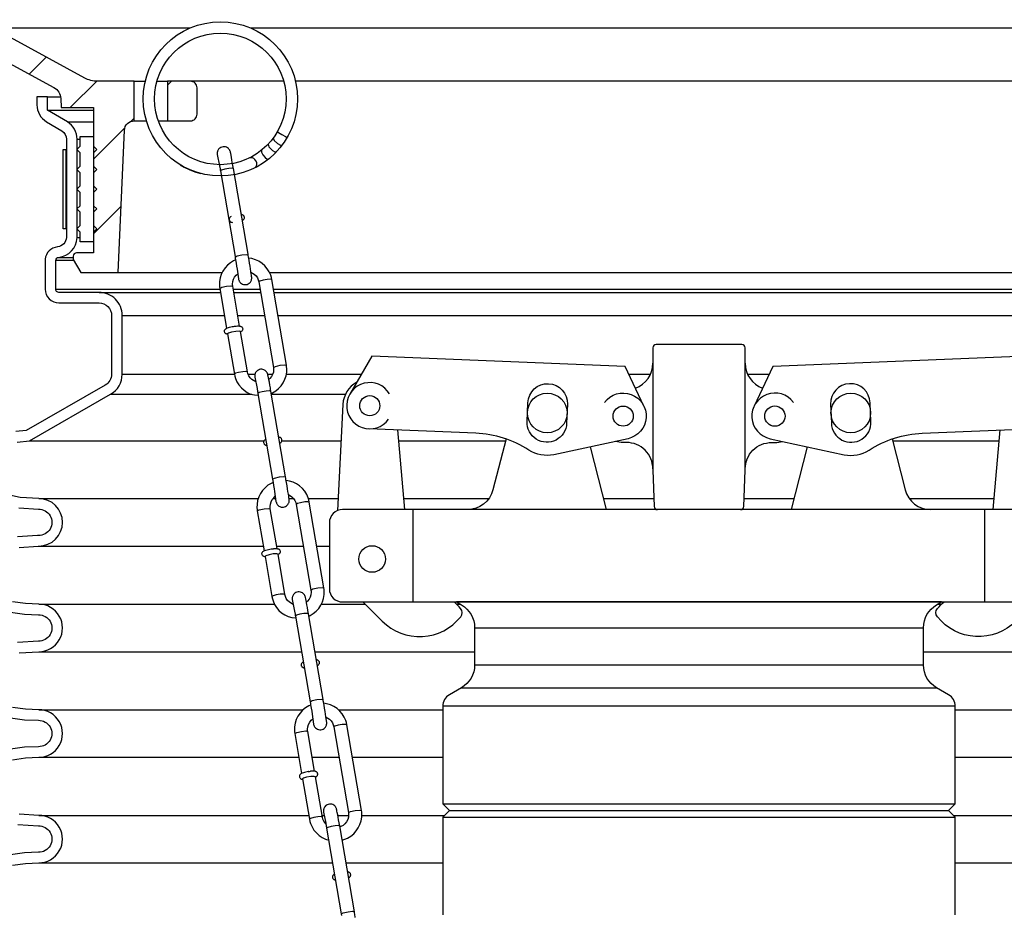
# Model space of a CAD drawing. Extents: x -169 to 2224, y 0 to 2796.
# Tile 24 of 256: x 42 to 51, y 866 to 874. Entities that reach past the tile are written whole.
import ezdxf

# ---------------------------------------------------------------- set-up
doc = ezdxf.new("R2010")
doc.units = 0
doc.header["$MEASUREMENT"] = 0
for name, color, linetype in [('ADAPTOR', 3, 'CONTINUOUS'), ('FILL-CAP', 1, 'CONTINUOUS'), ('MULTI-PORT-SPILL-BUCKET', 1, 'CONTINUOUS'), ('MULTI-PORT-SPILL-BUCKET-HATCH', 7, 'CONTINUOUS'), ('MULTI-PORT-SPILL-BUCKET-SHROUD', 1, 'CONTINUOUS')]:
    doc.layers.add(name, color=color, linetype=linetype)

msp = doc.modelspace()

# ---------------------------------------------------------------- hatches: boundary and pattern name
at = {"layer": 'MULTI-PORT-SPILL-BUCKET-HATCH', "linetype": 'Continuous'}
h = msp.add_hatch(dxfattribs=at)
h.set_pattern_fill('LINE', color=256, scale=4, angle=45, style=0)
h.set_pattern_definition([(45, (-7789.4933, -328.87903), (-0.35355339, 0.35355339), [])])
edge = h.paths.add_edge_path(flags=17)
edge.add_line((42.53159, 875.76528), (42.53159, 876.17153))
edge.add_line((42.53159, 876.17153), (42.56284, 876.20278))
edge.add_line((42.56284, 876.20278), (42.62534, 876.20278))
edge.add_line((42.62534, 876.20278), (42.65832, 876.1698))
edge.add_line((42.65832, 876.1698), (42.67607, 875.83105))
edge.add_arc((42.61366, 875.82778), 0.0625, -89.997947, 3.00213, ccw=False)
edge.add_line((42.61366, 875.76528), (42.53159, 875.76528))
edge = h.paths.add_edge_path()
edge.add_line((43.65353, 873.54653), (43.43505, 873.54653))
edge.add_line((43.43505, 873.54653), (43.43505, 873.17153))
edge.add_line((43.43505, 873.17153), (43.65353, 873.17153))
edge.add_arc((43.65353, 873.23403), 0.0625, 270, 360)
edge.add_line((43.71603, 873.23403), (43.71603, 873.48403))
edge.add_arc((43.65353, 873.48403), 0.0625, 360, 450)
edge = h.paths.add_edge_path()
edge.add_arc((41.78845, 875.64028), 0.125, 90, 182, ccw=False)
edge.add_line((41.78845, 875.76528), (42.15659, 875.76528))
edge.add_line((42.15659, 875.76528), (42.15659, 876.17153))
edge.add_line((42.15659, 876.17153), (42.12534, 876.20278))
edge.add_line((42.12534, 876.20278), (41.78579, 876.20278))
edge.add_arc((41.78578, 876.18778), 0.015, 89.988796, 191.010479)
edge.add_line((41.77106, 876.18492), (41.79223, 876.07599))
edge.add_arc((41.76156, 876.07003), 0.03125, -90.001442, 10.998303, ccw=False)
edge.add_line((41.76156, 876.03878), (41.56962, 876.03878))
edge.add_arc((41.56962, 876.07003), 0.03125, 169.000573, 270.000319, ccw=False)
edge.add_line((41.53895, 876.07599), (41.56012, 876.18492))
edge.add_arc((41.54502, 876.18747), 0.01532, 350.426599, 451.426344)
edge.add_line((41.54463, 876.20278), (41.37382, 876.20278))
edge.add_line((41.37382, 876.20278), (41.34573, 876.17157))
edge.add_line((41.34573, 876.17157), (41.36858, 875.73543))
edge.add_arc((41.61825, 875.74851), 0.25001, 182.999594, 197.899614)
edge.add_line((41.38034, 875.67167), (41.44031, 875.486))
edge.add_arc((41.20241, 875.40916), 0.25, 1.999905, 17.899997, ccw=False)
edge.add_line((41.45226, 875.41789), (41.4685, 874.95278))
edge.add_line((41.4685, 874.95278), (41.51905, 874.95278))
edge.add_line((41.51905, 874.95278), (41.51905, 874.02233))
edge.add_line((41.51905, 874.02233), (41.5465, 873.92934))
edge.add_line((41.5465, 873.92934), (42.3608, 873.4862))
edge.add_arc((42.30105, 873.37641), 0.125, 2.999956, 61.445298, ccw=False)
edge.add_line((42.42587, 873.38295), (42.4304, 873.29653))
edge.add_line((42.4304, 873.29653), (42.73409, 873.29653))
edge.add_line((42.73409, 873.29653), (42.73409, 871.92153))
edge.add_line((42.73409, 871.92153), (42.57534, 871.92153))
edge.add_arc((42.57534, 871.89028), 0.03125, 90, 180)
edge.add_line((42.54409, 871.89028), (42.54409, 871.85903))
edge.add_line((42.54409, 871.85903), (42.61626, 871.73403))
edge.add_line((42.61626, 871.73403), (42.96909, 871.73403))
edge.add_line((42.96909, 871.73403), (43.02794, 873.08187))
edge.add_arc((43.1216, 873.07778), 0.09375, 90, 177.500009, ccw=False)
edge.add_line((43.1216, 873.17153), (43.1216, 873.54653))
edge.add_line((43.1216, 873.54653), (42.7712, 873.54653))
edge.add_arc((42.7712, 873.79652), 0.25, 241.444909, 269.999756, ccw=False)
edge.add_line((42.6517, 873.57694), (41.78036, 874.05111))
edge.add_arc((41.84011, 874.16091), 0.125, 182.000071, 241.445207, ccw=False)
edge.add_line((41.71519, 874.15655), (41.66353, 875.63592))

# ---------------------------------------------------------------- linework, layer by layer
at = {"layer": 'ADAPTOR', "color": 7}
for p, q in [((46.34462, 868.3706), (50.59462, 868.3706)), ((46.34462, 868.01857), (50.59516, 868.01857)), ((46.21903, 867.80233), (50.72022, 867.80233)), ((50.89591, 867.62808), (46.04334, 867.62808)), ((46.04281, 866.70286), (50.89537, 866.70286)), ((46.10531, 866.64036), (50.83287, 866.64036)), ((46.04281, 866.57786), (50.89537, 866.57786))]:
    msp.add_line(p, q, dxfattribs=at)
at = {"layer": 'ADAPTOR', "linetype": 'Continuous'}
msp.add_lwpolyline([(50.89537, 865.65265), (50.89537, 866.57786), (50.83287, 866.64036), (50.89537, 866.70286), (50.89537, 867.62773, 0.2679258), (50.83288, 867.73598), (50.71907, 867.8017, -0.2679258), (50.59409, 868.01819), (50.59409, 868.37044, -0.2674418), (50.71868, 868.58671), (50.76639, 868.61437), (46.17179, 868.61437), (46.2195, 868.58671, -0.2674418), (46.34409, 868.37044), (46.34409, 868.01819, -0.2679258), (46.21911, 867.8017), (46.1053, 867.73598, 0.2679258), (46.04281, 867.62773), (46.04281, 866.70286), (46.10531, 866.64036), (46.04281, 866.57786), (46.04281, 865.65265)], format="xyb", dxfattribs=at)
at = {"layer": 'FILL-CAP', "linetype": 'Continuous'}
for p, q in [((45.68404, 869.48937), (45.61815, 870.2435)), ((51.25414, 869.48937), (51.32003, 870.2435)), ((48.03159, 869.87487), (48.03159, 869.86437))]:
    msp.add_line(p, q, dxfattribs=at)
at = {"layer": 'FILL-CAP', "color": 2, "linetype": 'Continuous'}
for p, q in [((47.59362, 869.49013), (47.44089, 870.0843)), ((49.34456, 869.49013), (49.49729, 870.0843)), ((45.76159, 868.61437), (45.76159, 869.48937)), ((51.17659, 868.61437), (51.17659, 869.48937))]:
    msp.add_line(p, q, dxfattribs=at)
at = {"layer": 'FILL-CAP', "linetype": 'Continuous'}
for points in [[(48.86332, 869.48937, 0.4040262), (48.89455, 869.51953), (48.90659, 869.86437), (48.90659, 869.87487), (48.90659, 871.02062, 0.4142136), (48.87534, 871.05187), (48.06284, 871.05187, 0.4142136), (48.03159, 871.02062), (48.03159, 869.86437), (48.04363, 869.51953, 0.4040262), (48.07486, 869.48937)], [(45.22734, 870.69544, 0.2587825), (45.09732, 870.48572), (45.04637, 869.4799)], [(47.57496, 870.5052, -1.4449902), (47.79666, 870.16108), (47.09425, 870.00949, -0.1997077), (46.85852, 870.0528, 0.1345238), (46.35493, 870.21326), (45.34232, 870.25482)], [(49.36322, 870.5052, 1.4449902), (49.14152, 870.16108), (49.84393, 870.00949, 0.1997077), (50.07966, 870.0528, -0.1345238), (50.58325, 870.21326), (51.59586, 870.25482)]]:
    msp.add_lwpolyline(points, format="xyb", dxfattribs=at)
for points in [[(47.94801, 870.46897), (47.76974, 870.84326), (45.37051, 870.94174), (45.16217, 870.58332)], [(51.77601, 870.58332), (51.56767, 870.94174), (49.16844, 870.84326), (48.99017, 870.46897)]]:
    msp.add_lwpolyline(points, dxfattribs=at)
for points in [[(46.84847, 870.50201, -1), (47.22316, 870.48663), (47.21577, 870.30678, -1.0000002), (46.84109, 870.32216)], [(50.08971, 870.50201, 1), (49.71502, 870.48663), (49.72241, 870.30678, 1.0000002), (50.09709, 870.32216)], [(51.84409, 868.61437, 0.4142136), (51.96909, 868.73937), (51.96909, 869.36437, 0.4142136), (51.84409, 869.48937), (45.09409, 869.48937, 0.4142136), (44.96909, 869.36437), (44.96909, 868.73937, 0.4142136), (45.09409, 868.61437)]]:
    msp.add_lwpolyline(points, format="xyb", close=True, dxfattribs=at)
at = {"layer": 'FILL-CAP', "color": 2, "linetype": 'Continuous'}
for points in [[(46.64147, 870.15893), (46.51763, 869.67713, -0.3422998), (46.2755, 869.48937)], [(50.29671, 870.15893), (50.42055, 869.67713, 0.3422998), (50.66268, 869.48937)], [(48.03159, 869.87487, 0.4142136), (47.78159, 870.12487), (47.75059, 870.12487, -0.0828247), (47.67833, 870.13554)], [(48.90659, 869.87487, -0.4142136), (49.15659, 870.12487), (49.18759, 870.12487, 0.0828247), (49.25985, 870.13554)], [(45.28626, 868.61437), (45.46912, 868.43226, 0.4464004), (46.21239, 868.47417, 0.3610739), (46.21093, 868.55402, 0.0432997), (46.14905, 868.61437)], [(51.65192, 868.61437), (51.46906, 868.43226, -0.4464004), (50.72579, 868.47417, -0.3610739), (50.72725, 868.55402, -0.0432997), (50.78913, 868.61437)]]:
    msp.add_lwpolyline(points, format="xyb", dxfattribs=at)
at = {"layer": 'FILL-CAP', "color": 7, "linetype": 'Continuous'}
for centre, radius in [((45.35129, 870.47338), 0.0955), ((47.03212, 870.40439), 0.1875), ((49.90606, 870.40439), 0.1875), ((47.75059, 870.37487), 0.0955), ((49.18759, 870.37487), 0.096), ((45.37359, 869.02137), 0.126)]:
    msp.add_circle(centre, radius, dxfattribs=at)
at = {"layer": 'FILL-CAP', "color": 2, "linetype": 'Continuous'}
for centre, start, end in [((47.78159, 870.87487), 289.892293, 0), ((49.15659, 870.87487), 180, 250.107707)]:
    msp.add_arc(centre, 0.25, start, end, dxfattribs=at)
at = {"layer": 'FILL-CAP', "linetype": 'Continuous'}
msp.add_arc((45.35136, 870.47338), 0.2188, 31.207476, 324.090131, dxfattribs=at)
at = {"layer": 'MULTI-PORT-SPILL-BUCKET', "color": 7, "linetype": 'Continuous'}
for p, q in [((41.78036, 874.05111), (43.65037, 874.05111)), ((44.22254, 874.05111), (55.15782, 874.05111)), ((43.1216, 873.54653), (43.2256, 873.54653)), ((43.33632, 873.54653), (43.43505, 873.54653)), ((44.53659, 873.54653), (43.65353, 873.54653)), ((53.28465, 873.54653), (44.6473, 873.54653)), ((43.1216, 873.17153), (43.23633, 873.17153)), ((43.34907, 873.17153), (43.43505, 873.17153)), ((42.96909, 871.73403), (43.95317, 871.73403)), ((44.40187, 871.73403), (53.96909, 871.73403))]:
    msp.add_line(p, q, dxfattribs=at)
at = {"layer": 'MULTI-PORT-SPILL-BUCKET', "color": 1, "linetype": 'Continuous'}
for p, q in [((44.12796, 871.17161), (44.12807, 871.17167)), ((44.48324, 869.06365), (44.48335, 869.0637)), ((44.69893, 866.9869), (44.69435, 866.98311)), ((44.70365, 866.98974), (44.69893, 866.9869)), ((44.71269, 866.9939), (44.70365, 866.98974)), ((44.72306, 866.99749), (44.71269, 866.9939)), ((44.73403, 867.00059), (44.72306, 866.99749)), ((44.74628, 867.0036), (44.73403, 867.00059)), ((44.75941, 867.00641), (44.74628, 867.0036)), ((44.77258, 867.00854), (44.75941, 867.00641)), ((44.76725, 867.00737), (44.76907, 867.00767)), ((44.76907, 867.00767), (44.77089, 867.00796)), ((44.77089, 867.00796), (44.7813, 867.00947)), ((44.77283, 867.00858), (44.77258, 867.00854)), ((44.77307, 867.0086), (44.77283, 867.00858)), ((44.7813, 867.00947), (44.79132, 867.01064)), ((44.79427, 867.01123), (44.79124, 867.01084)), ((44.79721, 867.01157), (44.79427, 867.01123)), ((44.80989, 867.01247), (44.79721, 867.01157)), ((44.82089, 867.01245), (44.80989, 867.01247)), ((44.82762, 867.01202), (44.82089, 867.01245)), ((44.83407, 867.01104), (44.82762, 867.01202)), ((44.83759, 867.01016), (44.83407, 867.01104)), ((44.84121, 867.00887), (44.83759, 867.01016)), ((44.84433, 867.00738), (44.84121, 867.00887)), ((44.84745, 867.00541), (44.84433, 867.00738)), ((44.85047, 867.00291), (44.84745, 867.00541)), ((44.85321, 866.99988), (44.85047, 867.00291)), ((44.85584, 866.99575), (44.85321, 866.99988)), ((44.85771, 866.99115), (44.85584, 866.99575)), ((44.8587, 866.98609), (44.85771, 866.99115)), ((44.8587, 866.98095), (44.8587, 866.98609)), ((44.68581, 866.96666), (44.68561, 866.96153)), ((44.68561, 866.96153), (44.6864, 866.95644)), ((44.68694, 866.97149), (44.68581, 866.96666)), ((44.6864, 866.95644), (44.68813, 866.95166)), ((44.68885, 866.97592), (44.68694, 866.97149)), ((44.68813, 866.95166), (44.6907, 866.94734)), ((44.69143, 866.97984), (44.68885, 866.97592)), ((44.6907, 866.94734), (44.69338, 866.94419)), ((44.69435, 866.98311), (44.69143, 866.97984)), ((44.69338, 866.94419), (44.69639, 866.94156)), ((44.69639, 866.94156), (44.69948, 866.93952)), ((44.69948, 866.93952), (44.70259, 866.93795)), ((44.70259, 866.93795), (44.70613, 866.93661)), ((44.70613, 866.93661), (44.70956, 866.93569)), ((44.70956, 866.93569), (44.71513, 866.93472)), ((44.72304, 866.94503), (44.71464, 866.93844)), ((44.75328, 866.95427), (44.72304, 866.94503)), ((44.79324, 866.96125), (44.75328, 866.95427)), ((44.82608, 866.96304), (44.79324, 866.96125)), ((44.83795, 866.95889), (44.82608, 866.96304)), ((44.83852, 866.95568), (44.83864, 866.95574)), ((44.83864, 866.95574), (44.84491, 866.95923)), ((44.84491, 866.95923), (44.85084, 866.96426)), ((44.85084, 866.96426), (44.85359, 866.96758)), ((44.85359, 866.96758), (44.85598, 866.97151)), ((44.85598, 866.97151), (44.85776, 866.97604)), ((44.85776, 866.97604), (44.8587, 866.98095))]:
    msp.add_line(p, q, dxfattribs=at)
at = {"layer": 'MULTI-PORT-SPILL-BUCKET', "linetype": 'Continuous'}
msp.add_lwpolyline([(41.5465, 873.92934), (42.3608, 873.4862, -0.2606918), (42.42587, 873.38295), (42.4304, 873.29653), (42.73409, 873.29653), (42.73409, 871.92153), (42.57534, 871.92153, 0.4142136), (42.54409, 871.89028), (42.54409, 871.85903), (42.61626, 871.73403), (42.96909, 871.73403), (43.02794, 873.08187, -0.4014907), (43.1216, 873.17153), (43.1216, 873.17153), (43.1216, 873.54653), (42.7712, 873.54653, -0.1252428), (42.6517, 873.57694), (41.78036, 874.05111, -0.265356)], format="xyb", dxfattribs=at)
msp.add_lwpolyline([(43.65353, 873.54653), (43.43505, 873.54653), (43.43505, 873.17153), (43.65353, 873.17153, 0.4142136), (43.71603, 873.23403), (43.71603, 873.48403, 0.4142136)], format="xyb", close=True, dxfattribs=at)
at = {"layer": 'MULTI-PORT-SPILL-BUCKET', "color": 7, "linetype": 'Continuous'}
for points in [[(44.47629, 873.0682), (44.4875, 873.06059), (44.51957, 873.04156), (44.55351, 873.02241), (44.56944, 873.01435)], [(44.43536, 873.00605), (44.44478, 872.98583), (44.4789, 872.9571), (44.50716, 872.94226), (44.52142, 872.94204)], [(44.32559, 872.89266), (44.32464, 872.87593), (44.3377, 872.85044), (44.35944, 872.82418), (44.38011, 872.80815), (44.39009, 872.80692)], [(44.38925, 872.95127), (44.39602, 872.92549), (44.42911, 872.89113), (44.45384, 872.87669), (44.46654, 872.87691)], [(44.27398, 872.73162), (44.28007, 872.7426), (44.28242, 872.75744), (44.28047, 872.77259), (44.27447, 872.78879), (44.27211, 872.79318), (44.26308, 872.80584), (44.25272, 872.81551), (44.24135, 872.82208), (44.21584, 872.82234)], [(44.05986, 872.71845), (44.04753, 872.72216), (44.01621, 872.72044), (43.97797, 872.71393), (43.94754, 872.70515), (43.93664, 872.69748)], [(44.07639, 871.88145), (44.09464, 871.89183), (44.14081, 871.90237), (44.18198, 871.90631), (44.19958, 871.90262)], [(44.42374, 871.66758), (44.41101, 871.67122), (44.37961, 871.66945), (44.34153, 871.66296), (44.31132, 871.65422), (44.30051, 871.64657)], [(43.93075, 871.58433), (43.94921, 871.59471), (43.99521, 871.60517), (44.03637, 871.60907), (44.05397, 871.60534)], [(44.43888, 870.83522), (44.45755, 870.84558), (44.50335, 870.85598), (44.54452, 870.85987), (44.56211, 870.85614)], [(44.19233, 870.794), (44.17934, 870.79755), (44.14788, 870.79574), (44.10991, 870.78923), (44.07985, 870.78051), (44.06913, 870.77289)], [(44.41514, 870.61048), (44.40281, 870.61419), (44.37149, 870.61247), (44.33325, 870.60596), (44.30282, 870.59718), (44.29192, 870.58951)], [(44.43089, 869.778), (44.44914, 869.78839), (44.49531, 869.79893), (44.53648, 869.80286), (44.55408, 869.79917)], [(44.77902, 869.55962), (44.76629, 869.56325), (44.73489, 869.56149), (44.69681, 869.555), (44.6666, 869.54625), (44.6558, 869.5386)], [(44.28603, 869.47636), (44.30449, 869.48675), (44.35049, 869.49721), (44.39165, 869.5011), (44.40925, 869.49738)], [(44.54762, 868.68603), (44.53462, 868.68959), (44.50317, 868.68777), (44.46519, 868.68127), (44.43514, 868.67254), (44.42441, 868.66492)], [(44.79416, 868.72725), (44.81284, 868.73761), (44.85863, 868.74801), (44.8998, 868.75191), (44.9174, 868.74818)], [(44.77042, 868.50251), (44.75809, 868.50623), (44.72677, 868.5045), (44.68853, 868.498), (44.6581, 868.48922), (44.6472, 868.48154)], [(44.78617, 867.67003), (44.80442, 867.68042), (44.85059, 867.69096), (44.89177, 867.6949), (44.90936, 867.69121)], [(45.1343, 867.45165), (45.12157, 867.45529), (45.09017, 867.45352), (45.0521, 867.44703), (45.02189, 867.43829), (45.01108, 867.43064)], [(44.64131, 867.3684), (44.65977, 867.37878), (44.70577, 867.38924), (44.74693, 867.39314), (44.76453, 867.38941)], [(45.14944, 866.61929), (45.16812, 866.62965), (45.21391, 866.64004), (45.25508, 866.64394), (45.27268, 866.64021)], [(44.90289, 866.57806), (44.8899, 866.58162), (44.85844, 866.5798), (44.82047, 866.5733), (44.79042, 866.56458), (44.77969, 866.55695)], [(45.06632, 866.49276), (45.05399, 866.49648), (45.02267, 866.49475), (44.98443, 866.48824), (44.954, 866.47947), (44.9431, 866.47179)], [(45.08207, 865.66029), (45.10032, 865.67067), (45.14649, 865.68121), (45.18766, 865.68515), (45.20526, 865.68146)]]:
    msp.add_lwpolyline(points, dxfattribs=at)
at = {"layer": 'MULTI-PORT-SPILL-BUCKET', "color": 2, "linetype": 'Continuous'}
msp.add_lwpolyline([(42.60909, 872.11778), (42.57784, 872.14903), (42.60909, 872.18028), (42.60909, 872.30528), (42.57784, 872.33653), (42.60909, 872.36778), (42.60909, 872.49278), (42.57784, 872.52403), (42.60909, 872.55528), (42.60909, 872.68028), (42.57784, 872.71153), (42.60909, 872.74278), (42.60909, 872.86778), (42.57784, 872.89903), (42.60909, 872.93028), (42.60909, 873.02403), (42.73409, 873.02403), (42.73409, 872.93028), (42.76534, 872.89903), (42.73409, 872.86778), (42.73409, 872.74278), (42.76534, 872.71153), (42.73409, 872.68028), (42.73409, 872.55528), (42.76534, 872.52403), (42.73409, 872.49278), (42.73409, 872.36778), (42.76534, 872.33653), (42.73409, 872.30528), (42.73409, 872.18028), (42.76534, 872.14903), (42.73409, 872.11778), (42.73409, 872.02403), (42.60909, 872.02403)], close=True, dxfattribs=at)
at = {"layer": 'MULTI-PORT-SPILL-BUCKET', "color": 1, "linetype": 'Continuous'}
for points in [[(44.00407, 872.91576), (43.99451, 872.92101), (43.98418, 872.92451), (43.97339, 872.92617), (43.96203, 872.92586), (43.95091, 872.92352), (43.94093, 872.91947), (43.93179, 872.91377), (43.92526, 872.90812), (43.91958, 872.90164), (43.91551, 872.8956), (43.91219, 872.88916), (43.91, 872.88352), (43.90837, 872.87776), (43.90751, 872.87324), (43.90698, 872.86897), (43.9068, 872.86627), (43.90673, 872.8639), (43.90674, 872.86204), (43.90678, 872.86046), (43.90688, 872.85847), (43.90699, 872.85678), (43.90734, 872.85304), (43.92847, 872.74466), (43.93338, 872.71645), (43.935, 872.70704), (43.93664, 872.69748), (44.07559, 871.88605), (44.07826, 871.87044), (44.08089, 871.85486), (44.08592, 871.82486), (44.09076, 871.79561), (44.09524, 871.76802), (44.10814, 871.6748), (44.10909, 871.67012), (44.11141, 871.66274), (44.11226, 871.66042), (44.11334, 871.65781), (44.11541, 871.65352), (44.11802, 871.64904), (44.12242, 871.64298), (44.12757, 871.63743), (44.13605, 871.63065), (44.14561, 871.6254), (44.15594, 871.62189), (44.16673, 871.62024), (44.17809, 871.62054), (44.1892, 871.62289), (44.19919, 871.62694), (44.20832, 871.63264), (44.21486, 871.63828), (44.22054, 871.64477), (44.2246, 871.6508), (44.22793, 871.65724), (44.23012, 871.66289), (44.23174, 871.66864), (44.23261, 871.67316), (44.23313, 871.67744), (44.23331, 871.68013), (44.23338, 871.68251), (44.23338, 871.68437), (44.23333, 871.68594), (44.23324, 871.68794), (44.23312, 871.68963), (44.23278, 871.69336), (44.23236, 871.69702), (44.23085, 871.70854), (44.22866, 871.72376), (44.22558, 871.74413), (44.22179, 871.76832), (44.21756, 871.79465), (44.21289, 871.82324), (44.20792, 871.85321), (44.20279, 871.88372), (44.2008, 871.89543), (44.1988, 871.90715), (44.05985, 872.71858), (44.05717, 872.73412), (44.05456, 872.74923), (44.04966, 872.77718), (44.04508, 872.80289), (44.04098, 872.82562), (44.03735, 872.84486), (44.03419, 872.86046), (44.03197, 872.8716), (44.03102, 872.87628), (44.02871, 872.88366), (44.02785, 872.88598), (44.02678, 872.88859), (44.0247, 872.89288), (44.0221, 872.89737), (44.0177, 872.90343), (44.01255, 872.90897)], [(44.35935, 870.80779), (44.34979, 870.81304), (44.33946, 870.81654), (44.32867, 870.8182), (44.31731, 870.81789), (44.30619, 870.81555), (44.29621, 870.8115), (44.28707, 870.8058), (44.28054, 870.80015), (44.27486, 870.79367), (44.27079, 870.78763), (44.26747, 870.78119), (44.26527, 870.77555), (44.26365, 870.76979), (44.26278, 870.76527), (44.26226, 870.761), (44.26208, 870.7583), (44.26201, 870.75593), (44.26202, 870.75407), (44.26206, 870.75249), (44.26215, 870.7505), (44.26227, 870.74881), (44.26261, 870.74507), (44.28375, 870.63669), (44.28865, 870.60848), (44.29028, 870.59907), (44.29192, 870.58951), (44.43087, 869.77808), (44.43353, 869.76247), (44.43617, 869.74689), (44.4412, 869.71689), (44.44604, 869.68764), (44.45052, 869.66005), (44.46342, 869.56683), (44.46437, 869.56215), (44.46669, 869.55477), (44.46754, 869.55246), (44.46861, 869.54984), (44.47069, 869.54555), (44.4733, 869.54107), (44.47769, 869.53501), (44.48285, 869.52946), (44.49133, 869.52268), (44.50088, 869.51743), (44.51122, 869.51392), (44.522, 869.51227), (44.53336, 869.51257), (44.54448, 869.51492), (44.55447, 869.51897), (44.5636, 869.52467), (44.57013, 869.53031), (44.57582, 869.5368), (44.57988, 869.54283), (44.58321, 869.54928), (44.5854, 869.55492), (44.58702, 869.56068), (44.58789, 869.56519), (44.58841, 869.56947), (44.58859, 869.57217), (44.58866, 869.57454), (44.58866, 869.5764), (44.58861, 869.57797), (44.58852, 869.57997), (44.5884, 869.58166), (44.58806, 869.58539), (44.58764, 869.58905), (44.58613, 869.60057), (44.58394, 869.61579), (44.58085, 869.63616), (44.57706, 869.66035), (44.57284, 869.68668), (44.56817, 869.71527), (44.5632, 869.74524), (44.55807, 869.77575), (44.55608, 869.78747), (44.55408, 869.79918), (44.41513, 870.61061), (44.41245, 870.62615), (44.40984, 870.64126), (44.40494, 870.66921), (44.40036, 870.69492), (44.39626, 870.71765), (44.39263, 870.73689), (44.38947, 870.75249), (44.38725, 870.76363), (44.3863, 870.76831), (44.38399, 870.77569), (44.38313, 870.77801), (44.38206, 870.78062), (44.37998, 870.78491), (44.37738, 870.7894), (44.37298, 870.79546), (44.36783, 870.801)], [(44.71463, 868.69982), (44.70507, 868.70508), (44.69474, 868.70858), (44.68395, 868.71023), (44.67259, 868.70993), (44.66147, 868.70759), (44.65149, 868.70353), (44.64235, 868.69783), (44.63582, 868.69219), (44.63014, 868.6857), (44.62607, 868.67967), (44.62275, 868.67323), (44.62056, 868.66758), (44.61894, 868.66183), (44.61807, 868.65731), (44.61754, 868.65303), (44.61736, 868.65034), (44.61729, 868.64797), (44.6173, 868.6461), (44.61734, 868.64453), (44.61744, 868.64253), (44.61756, 868.64084), (44.6179, 868.63711), (44.63903, 868.52872), (44.64394, 868.50052), (44.64556, 868.4911), (44.6472, 868.48154), (44.78615, 867.67011), (44.78882, 867.6545), (44.79145, 867.63892), (44.79648, 867.60892), (44.80132, 867.57967), (44.8058, 867.55209), (44.8187, 867.45887), (44.81965, 867.45419), (44.82197, 867.44681), (44.82282, 867.44449), (44.8239, 867.44188), (44.82597, 867.43759), (44.82858, 867.4331), (44.83298, 867.42704), (44.83813, 867.4215), (44.84661, 867.41471), (44.85617, 867.40946), (44.8665, 867.40596), (44.87729, 867.4043), (44.88865, 867.40461), (44.89976, 867.40695), (44.90975, 867.411), (44.91889, 867.4167), (44.92542, 867.42235), (44.9311, 867.42884), (44.93516, 867.43487), (44.93849, 867.44131), (44.94068, 867.44695), (44.9423, 867.45271), (44.94317, 867.45723), (44.94369, 867.46151), (44.94387, 867.4642), (44.94394, 867.46657), (44.94394, 867.46843), (44.94389, 867.47001), (44.9438, 867.47201), (44.94368, 867.47369), (44.94334, 867.47743), (44.94293, 867.48108), (44.94141, 867.49261), (44.93923, 867.50782), (44.93614, 867.52819), (44.93235, 867.55239), (44.92812, 867.57871), (44.92345, 867.60731), (44.91849, 867.63727), (44.91335, 867.66778), (44.91136, 867.6795), (44.90936, 867.69121), (44.77041, 868.50264), (44.76773, 868.51819), (44.76512, 868.53329), (44.76022, 868.56124), (44.75564, 868.58695), (44.75154, 868.60969), (44.74791, 868.62892), (44.74475, 868.64453), (44.74253, 868.65566), (44.74158, 868.66034), (44.73927, 868.66773), (44.73841, 868.67005), (44.73734, 868.67266), (44.73526, 868.67695), (44.73266, 868.68143), (44.72826, 868.6875), (44.72311, 868.69304)]]:
    msp.add_lwpolyline(points, close=True, dxfattribs=at)
for points in [[(43.55513, 872.75578), (43.59305, 872.7341), (43.64785, 872.70778), (43.70464, 872.6861), (43.75109, 872.67195)], [(44.03941, 872.26519), (44.0332, 872.26115), (44.02911, 872.2576), (44.02535, 872.25299), (44.02297, 872.24859), (44.02133, 872.2436), (44.0207, 872.23857), (44.02105, 872.23345), (44.02253, 872.22812), (44.02504, 872.22325), (44.0277, 872.21981), (44.03079, 872.21692), (44.03389, 872.21475), (44.03706, 872.21307), (44.04047, 872.21175), (44.04376, 872.21084), (44.05172, 872.20969)], [(44.14408, 872.22757), (44.15315, 872.23323), (44.15664, 872.23646), (44.15985, 872.24053), (44.16207, 872.24466), (44.16361, 872.24924), (44.16423, 872.25329), (44.16425, 872.25754), (44.16329, 872.26267), (44.16149, 872.26736), (44.15915, 872.27117), (44.15626, 872.2745), (44.15333, 872.27702), (44.15026, 872.27901), (44.14699, 872.28062), (44.14381, 872.2818), (44.13957, 872.28291), (44.13539, 872.28361), (44.13453, 872.28372)], [(44.08093, 871.85465), (44.06244, 871.84583), (44.03199, 871.82734), (44.00449, 871.80474), (43.98051, 871.77849), (43.96054, 871.74913), (43.945, 871.71729), (43.93419, 871.68355), (43.92836, 871.64863), (43.92756, 871.61336), (43.92872, 871.59883), (43.93075, 871.58433), (43.99518, 871.20651)], [(44.41908, 870.58917), (44.43042, 870.59465), (44.46087, 870.61313), (44.48838, 870.63574), (44.51235, 870.66198), (44.53232, 870.69134), (44.54786, 870.72319), (44.55867, 870.75692), (44.56451, 870.79184), (44.5653, 870.82712), (44.56414, 870.84165), (44.56211, 870.85614), (44.42374, 871.66758), (44.41927, 871.68832), (44.41308, 871.70845), (44.39897, 871.74066), (44.38035, 871.77066), (44.35761, 871.79774), (44.33123, 871.82132), (44.30171, 871.84095), (44.26969, 871.85624), (44.23577, 871.86686), (44.20477, 871.87194)], [(44.11836, 871.22776), (44.05397, 871.60534), (44.05267, 871.61568), (44.05226, 871.62599), (44.05454, 871.64883), (44.06112, 871.671), (44.07204, 871.69189), (44.08681, 871.71039), (44.10138, 871.72365)], [(44.22633, 871.73913), (44.25796, 871.71988), (44.2744, 871.70338), (44.28735, 871.68434), (44.29542, 871.6662), (44.30051, 871.64657), (44.43889, 870.83513), (44.4402, 870.8248), (44.44061, 870.81448), (44.43832, 870.79165), (44.43174, 870.76948), (44.42083, 870.74858), (44.40605, 870.73008), (44.39638, 870.72112)], [(44.00456, 871.15065), (43.999, 871.15162), (43.99557, 871.15255), (43.99203, 871.15388), (43.98892, 871.15545), (43.98582, 871.1575), (43.98282, 871.16013), (43.98013, 871.16327), (43.97757, 871.16759), (43.97583, 871.17237), (43.97505, 871.17746), (43.97525, 871.18259), (43.97638, 871.18742), (43.97829, 871.19185), (43.98087, 871.19577), (43.98379, 871.19904), (43.98836, 871.20283), (43.99309, 871.20568), (44.00213, 871.20983), (44.01249, 871.21342), (44.02347, 871.21653), (44.03572, 871.21953), (44.04885, 871.22234), (44.06202, 871.22448), (44.07066, 871.22561), (44.08068, 871.22677), (44.08371, 871.22716), (44.08665, 871.22751), (44.09932, 871.2284), (44.11033, 871.22838), (44.11706, 871.22796), (44.12351, 871.22697), (44.12702, 871.2261), (44.13065, 871.2248), (44.13377, 871.22331), (44.13689, 871.22135), (44.13991, 871.21884), (44.14265, 871.21581), (44.14528, 871.21168), (44.14715, 871.20708), (44.14814, 871.20203), (44.14814, 871.19689), (44.14719, 871.19198), (44.14542, 871.18744), (44.14303, 871.18351), (44.14028, 871.18019), (44.13435, 871.17517), (44.12807, 871.17167)], [(44.27164, 870.6988), (44.23491, 870.7206), (44.21847, 870.7371), (44.20552, 870.75613), (44.19745, 870.77428), (44.19235, 870.79391), (44.1273, 871.17538), (44.11552, 871.17898), (44.08268, 871.17718), (44.04271, 871.1702), (44.01248, 871.16096), (44.00407, 871.15437), (44.06913, 870.77289), (44.0736, 870.75216), (44.07978, 870.73203), (44.0939, 870.69982), (44.11251, 870.66981), (44.13526, 870.64273), (44.16163, 870.61916), (44.19115, 870.59953), (44.22317, 870.58424), (44.2595, 870.57548), (44.29481, 870.57263)], [(44.49935, 870.1196), (44.50843, 870.12526), (44.51192, 870.12849), (44.51513, 870.13256), (44.51735, 870.13669), (44.51889, 870.14127), (44.51951, 870.14532), (44.51953, 870.14957), (44.51857, 870.1547), (44.51677, 870.15939), (44.51442, 870.1632), (44.51154, 870.16653), (44.50861, 870.16905), (44.50553, 870.17104), (44.50227, 870.17265), (44.49909, 870.17383), (44.49485, 870.17494), (44.49067, 870.17564), (44.48981, 870.17575)], [(44.36639, 870.15459), (44.36, 870.15086), (44.35575, 870.14751), (44.35178, 870.14307), (44.34919, 870.1388), (44.34731, 870.13389), (44.34644, 870.12889), (44.34654, 870.12377), (44.34776, 870.11837), (44.35004, 870.11338), (44.35254, 870.10983), (44.35548, 870.10679), (44.35848, 870.10447), (44.36156, 870.10265), (44.36491, 870.10116), (44.36815, 870.10009), (44.37605, 870.09856)], [(44.43621, 869.74668), (44.41772, 869.73786), (44.38727, 869.71937), (44.35977, 869.69678), (44.3358, 869.67052), (44.31582, 869.64117), (44.30029, 869.60932), (44.28948, 869.57558), (44.28364, 869.54067), (44.28285, 869.50539), (44.284, 869.49086), (44.28603, 869.47636), (44.35047, 869.09854)], [(44.77436, 868.48121), (44.78571, 868.48668), (44.81616, 868.50517), (44.84366, 868.52777), (44.86763, 868.55402), (44.88761, 868.58338), (44.90314, 868.61522), (44.91395, 868.64896), (44.91979, 868.68388), (44.92058, 868.71916), (44.91942, 868.73368), (44.9174, 868.74818), (44.77902, 869.55962), (44.77455, 869.58035), (44.76836, 869.60048), (44.75425, 869.63269), (44.73564, 869.6627), (44.71289, 869.68978), (44.68651, 869.71335), (44.657, 869.73298), (44.62497, 869.74827), (44.59105, 869.7589), (44.56005, 869.76397)], [(44.47365, 869.11979), (44.40925, 869.49738), (44.40795, 869.50771), (44.40754, 869.51803), (44.40982, 869.54086), (44.4164, 869.56303), (44.42732, 869.58393), (44.44209, 869.60242), (44.45666, 869.61568)], [(44.58161, 869.63117), (44.61324, 869.61191), (44.62968, 869.59542), (44.64263, 869.57638), (44.6507, 869.55824), (44.6558, 869.5386), (44.79417, 868.72717), (44.79548, 868.71684), (44.79589, 868.70652), (44.79361, 868.68369), (44.78703, 868.66151), (44.77611, 868.64062), (44.76134, 868.62212), (44.75166, 868.61315)], [(44.35985, 869.04268), (44.35428, 869.04366), (44.35085, 869.04458), (44.34731, 869.04591), (44.3442, 869.04748), (44.3411, 869.04953), (44.3381, 869.05216), (44.33542, 869.0553), (44.33285, 869.05962), (44.33112, 869.06441), (44.33033, 869.0695), (44.33053, 869.07462), (44.33166, 869.07945), (44.33357, 869.08388), (44.33615, 869.08781), (44.33907, 869.09108), (44.34364, 869.09486), (44.34837, 869.09771), (44.35741, 869.10187), (44.36778, 869.10546), (44.37875, 869.10856), (44.391, 869.11156), (44.40413, 869.11437), (44.4173, 869.11651), (44.42594, 869.11764), (44.43596, 869.11881), (44.43899, 869.1192), (44.44193, 869.11954), (44.45461, 869.12044), (44.46561, 869.12042), (44.47234, 869.11999), (44.47879, 869.11901), (44.48231, 869.11813), (44.48593, 869.11684), (44.48905, 869.11535), (44.49217, 869.11338), (44.49519, 869.11087), (44.49793, 869.10784), (44.50056, 869.10372), (44.50243, 869.09912), (44.50342, 869.09406), (44.50342, 869.08892), (44.50248, 869.08401), (44.5007, 869.07948), (44.49831, 869.07554), (44.49556, 869.07222), (44.48963, 869.0672), (44.48335, 869.0637)], [(44.62692, 868.59083), (44.59019, 868.61263), (44.57375, 868.62913), (44.5608, 868.64817), (44.55273, 868.66631), (44.54763, 868.68594), (44.48258, 869.06742), (44.4708, 869.07101), (44.43796, 869.06922), (44.398, 869.06223), (44.36776, 869.053), (44.35936, 869.0464), (44.42441, 868.66493), (44.42888, 868.64419), (44.43506, 868.62406), (44.44918, 868.59186), (44.46779, 868.56185), (44.49054, 868.53477), (44.51692, 868.51119), (44.54643, 868.49156), (44.57845, 868.47627), (44.61478, 868.46751), (44.65009, 868.46467)], [(44.72168, 868.04662), (44.71528, 868.04289), (44.71103, 868.03954), (44.70706, 868.03511), (44.70447, 868.03083), (44.70259, 868.02593), (44.70172, 868.02093), (44.70183, 868.0158), (44.70305, 868.01041), (44.70532, 868.00542), (44.70782, 868.00186), (44.71076, 867.99882), (44.71376, 867.99651), (44.71685, 867.99468), (44.72019, 867.99319), (44.72343, 867.99213), (44.73133, 867.9906)], [(44.85464, 868.01164), (44.86371, 868.01729), (44.8672, 868.02052), (44.87041, 868.02459), (44.87263, 868.02873), (44.87417, 868.0333), (44.87479, 868.03735), (44.87481, 868.0416), (44.87386, 868.04674), (44.87205, 868.05143), (44.86971, 868.05523), (44.86682, 868.05857), (44.86389, 868.06108), (44.86082, 868.06308), (44.85756, 868.06468), (44.85437, 868.06586), (44.85013, 868.06697), (44.84595, 868.06767), (44.84509, 868.06778)], [(44.79116, 867.63832), (44.773, 867.6299), (44.74255, 867.6114), (44.71505, 867.58881), (44.69108, 867.56256), (44.6711, 867.5332), (44.65557, 867.50136), (44.64476, 867.46762), (44.63892, 867.4327), (44.63813, 867.39742), (44.63928, 867.3829), (44.64131, 867.3684), (44.70574, 866.99057)], [(45.08914, 866.35954), (45.14099, 866.37872), (45.17144, 866.3972), (45.19894, 866.4198), (45.22291, 866.44605), (45.24289, 866.47541), (45.25842, 866.50725), (45.26923, 866.54099), (45.27507, 866.57591), (45.27586, 866.61119), (45.27471, 866.62572), (45.27268, 866.64021), (45.1343, 867.45165), (45.12983, 867.47239), (45.12365, 867.49251), (45.10953, 867.52472), (45.09092, 867.55473), (45.06817, 867.58181), (45.04179, 867.60539), (45.01228, 867.62502), (44.98025, 867.64031), (44.91547, 867.65625)], [(44.82897, 867.01159), (44.76453, 867.38941), (44.76323, 867.39974), (44.76282, 867.41006), (44.7651, 867.43289), (44.77168, 867.45506), (44.7826, 867.47596), (44.79737, 867.49445), (44.81195, 867.50772)], [(44.93786, 867.52261), (44.96852, 867.50395), (44.98496, 867.48745), (44.99791, 867.46841), (45.00598, 867.45027), (45.01108, 867.43064), (45.14946, 866.6192), (45.15076, 866.60887), (45.15117, 866.59855), (45.14889, 866.57571), (45.14231, 866.55354), (45.13139, 866.53265), (45.11662, 866.51415), (45.09862, 866.49882), (45.07798, 866.48706), (45.06795, 866.48329)], [(44.71464, 866.93844), (44.77969, 866.55696), (44.78416, 866.53622), (44.79034, 866.5161), (44.80446, 866.48389), (44.82307, 866.45388), (44.84582, 866.4268), (44.8722, 866.40323), (44.90171, 866.38359), (44.93373, 866.36831), (44.9625, 866.35852)], [(44.93604, 866.51257), (44.91608, 866.5402), (44.90801, 866.55834), (44.90291, 866.57798), (44.8377, 866.95898)], [(45.21438, 865.62752), (45.20925, 865.65804), (45.20726, 865.66975), (45.20526, 865.68146), (45.06631, 866.49289), (45.06363, 866.50844), (45.06102, 866.52354), (45.05612, 866.55149), (45.05154, 866.5772), (45.04744, 866.59994), (45.04381, 866.61918), (45.04065, 866.63478), (45.03843, 866.64591), (45.03748, 866.6506), (45.03516, 866.65798), (45.03431, 866.66029), (45.03324, 866.66291), (45.03116, 866.6672), (45.02856, 866.67168), (45.02416, 866.67775), (45.01901, 866.68329), (45.01053, 866.69008), (45.00097, 866.69532), (44.99064, 866.69882), (44.97985, 866.70048), (44.96849, 866.70018), (44.95737, 866.69783), (44.94739, 866.69378), (44.93825, 866.68809), (44.93172, 866.68243), (44.92604, 866.67595), (44.92198, 866.66992), (44.91865, 866.66348), (44.91645, 866.65784), (44.91483, 866.65207), (44.91397, 866.64756), (44.91344, 866.64328), (44.91326, 866.64058), (44.91319, 866.63822), (44.9132, 866.63635), (44.91324, 866.63478), (44.91334, 866.63278), (44.91346, 866.63109), (44.91379, 866.62736), (44.91421, 866.6237), (44.93493, 866.51897), (44.93984, 866.49077), (44.94146, 866.48136), (44.9431, 866.47179), (45.08205, 865.66036), (45.08471, 865.64475)], [(45.15053, 866.00188), (45.15961, 866.00754), (45.1631, 866.01078), (45.16631, 866.01485), (45.16853, 866.01898), (45.17007, 866.02356), (45.17069, 866.0276), (45.17071, 866.03185), (45.16975, 866.03699), (45.16795, 866.04167), (45.16561, 866.04548), (45.16272, 866.04882), (45.15979, 866.05133), (45.15672, 866.05333), (45.15345, 866.05494), (45.15027, 866.05611), (45.14603, 866.05723), (45.14185, 866.05792), (45.14099, 866.05803)], [(45.01758, 866.03687), (45.01118, 866.03314), (45.00693, 866.02979), (45.00296, 866.02536), (45.00037, 866.02108), (44.99849, 866.01618), (44.99762, 866.01118), (44.99772, 866.00605), (44.99894, 866.00066), (45.00122, 865.99566), (45.00372, 865.99211), (45.00666, 865.98907), (45.00966, 865.98675), (45.01274, 865.98493), (45.01609, 865.98344), (45.01933, 865.98238), (45.02723, 865.98084)]]:
    msp.add_lwpolyline(points, dxfattribs=at)
for radius in [0.73028, 0.62302]:
    msp.add_circle((43.93645, 873.37921), radius, dxfattribs=at)
at = {"layer": 'MULTI-PORT-SPILL-BUCKET-SHROUD', "color": 7, "linetype": 'Continuous'}
for p, q in [((42.29909, 873.39903), (42.42398, 873.39903)), ((42.29909, 873.27371), (42.73409, 873.27371)), ((42.48765, 873.16123), (42.73409, 873.16123)), ((42.57909, 872.99667), (42.60909, 872.99667)), ((42.47535, 872.14903), (42.47409, 872.14903)), ((42.47911, 872.14903), (42.47535, 872.14903)), ((42.57909, 872.06493), (42.60909, 872.06493)), ((42.37721, 871.8531), (42.54751, 871.8531)), ((42.4055, 871.87794), (42.54409, 871.87794)), ((42.37721, 871.5781), (43.93181, 871.5781)), ((44.05862, 871.5781), (44.31219, 871.5781)), ((44.439, 871.5781), (54.56097, 871.5781)), ((42.78784, 871.54685), (43.93714, 871.54685)), ((44.06395, 871.54685), (44.31752, 871.54685)), ((44.44433, 871.54685), (54.15034, 871.54685)), ((43.00659, 871.3281), (43.97445, 871.3281)), ((44.10125, 871.3281), (44.35482, 871.3281)), ((44.48163, 871.3281), (53.93159, 871.3281)), ((43.00659, 870.77097), (44.06955, 870.77097)), ((44.19892, 870.77097), (44.26398, 870.77097)), ((44.38547, 870.77097), (44.43218, 870.77097)), ((44.56102, 870.77097), (45.27124, 870.77097)), ((47.80418, 870.77097), (48.00897, 870.77097)), ((48.92921, 870.77097), (49.134, 870.77097)), ((42.8968, 870.58129), (44.2354, 870.58129)), ((44.42015, 870.58129), (45.12104, 870.58129)), ((42.13048, 870.14107), (44.35056, 870.14107)), ((44.51882, 870.14107), (45.07986, 870.14107)), ((45.6271, 870.14107), (46.63688, 870.14107)), ((50.3013, 870.14107), (51.31108, 870.14107)), ((42.21663, 869.59373), (44.29529, 869.59373)), ((44.43515, 869.59373), (44.4597, 869.59373)), ((44.58703, 869.59373), (44.63083, 869.59373)), ((44.77044, 869.59373), (45.05213, 869.59373)), ((45.67492, 869.59373), (46.47869, 869.59373)), ((47.56699, 869.59373), (48.04104, 869.59373)), ((48.89714, 869.59373), (49.37119, 869.59373)), ((50.45949, 869.59373), (51.26326, 869.59373)), ((42.21663, 869.14373), (44.34276, 869.14373)), ((44.46956, 869.14373), (44.72314, 869.14373)), ((44.84994, 869.14373), (44.96909, 869.14373)), ((42.21662, 868.59373), (44.44836, 868.59373)), ((44.89266, 868.59373), (45.30699, 868.59373)), ((46.1727, 868.59373), (46.20739, 868.59373)), ((50.73079, 868.59373), (50.76548, 868.59373)), ((42.21662, 868.14373), (44.70505, 868.14373)), ((44.83187, 868.14373), (46.34409, 868.14373)), ((50.59409, 868.14373), (54.72156, 868.14373)), ((42.21662, 867.59373), (44.72103, 867.59373)), ((45.05484, 867.59373), (46.04281, 867.59373)), ((50.89537, 867.59373), (54.72156, 867.59373)), ((42.21662, 867.14373), (44.67963, 867.14373)), ((44.80643, 867.14373), (45.06001, 867.14373)), ((45.18681, 867.14373), (46.04281, 867.14373)), ((50.89537, 867.14373), (54.72156, 867.14373)), ((42.21662, 866.59373), (44.77342, 866.59373)), ((44.90022, 866.59373), (44.92014, 866.59373)), ((45.04856, 866.59373), (45.15069, 866.59373)), ((45.27547, 866.59373), (46.05867, 866.59373)), ((50.87951, 866.59373), (54.72156, 866.59373)), ((42.21662, 866.14373), (44.99928, 866.14373)), ((45.1261, 866.14373), (46.04281, 866.14373)), ((50.89537, 866.14373), (54.72156, 866.14373))]:
    msp.add_line(p, q, dxfattribs=at)
at = {"layer": 'MULTI-PORT-SPILL-BUCKET-SHROUD', "color": 1, "linetype": 'Continuous'}
for points in [[(42.01364, 870.12898), (42.13048, 870.14107), (42.8968, 870.58129, 0.2685301), (43.00659, 870.77097), (43.00659, 871.3281, 0.4142136), (42.78784, 871.54685), (42.40846, 871.54685, -0.4142136), (42.37721, 871.5781), (42.37721, 871.8531, -0.3349508), (42.4055, 871.87794, 0.3722619), (42.57909, 872.06493), (42.57909, 872.99667, 0.2641245), (42.48765, 873.16123), (42.29909, 873.27371), (42.29909, 873.39903), (42.19909, 873.39903), (42.19909, 873.3234, 0.2641245), (42.29053, 873.16238), (42.43595, 873.07563, -0.2641245), (42.47909, 872.99722), (42.47909, 872.06702, -0.3652011), (42.39544, 871.97744, 0.3585463), (42.27721, 871.85979), (42.27721, 871.5781, 0.4142136), (42.40846, 871.44685), (42.78784, 871.44685, -0.4142136), (42.90659, 871.3281), (42.90659, 870.77097, -0.2685301), (42.84699, 870.668), (42.09908, 870.23835), (41.99857, 870.22795)], [(42.03107, 869.13155), (42.21068, 869.14334), (42.21663, 869.14373, 1), (42.21663, 869.59373), (42.04017, 869.60478), (41.86728, 869.64065)], [(42.02682, 869.50542), (42.21396, 869.4937, -1.0221357), (42.21383, 869.24376), (42.20413, 869.24312), (42.01695, 869.23084)], [(42.03106, 868.13155), (42.21662, 868.14373, 1.0000002), (42.21662, 868.59373), (42.09117, 868.59916), (41.96728, 868.61645)], [(41.94806, 868.51817), (42.08208, 868.49946), (42.21477, 868.49371, -1.018771), (42.21382, 868.24376), (42.01694, 868.23084)], [(41.96718, 867.12098), (42.09112, 867.13829), (42.21662, 867.14373, 1.0000002), (42.21662, 867.59373), (42.09117, 867.59916), (41.96727, 867.61645)], [(41.94805, 867.51817), (42.08207, 867.49946), (42.21477, 867.49371, -1.0149059), (42.21477, 867.24374), (42.08202, 867.23799), (41.94795, 867.21926)], [(41.96727, 866.121), (42.09117, 866.13829), (42.21662, 866.14373, 1.0000002), (42.21662, 866.59373), (42.03148, 866.60584)], [(42.01739, 866.50655), (42.21382, 866.4937, -1.01874), (42.21477, 866.24374), (42.08207, 866.23799), (41.94805, 866.21929)]]:
    msp.add_lwpolyline(points, format="xyb", dxfattribs=at)
at = {"layer": 'MULTI-PORT-SPILL-BUCKET-SHROUD', "color": 7, "linetype": 'Continuous'}
msp.add_lwpolyline([(42.47409, 872.89903), (42.47409, 872.14903), (42.44909, 872.14903), (42.44909, 872.89903), (42.47409, 872.89903), (42.47535, 872.89903), (42.47911, 872.89903)], dxfattribs=at)

doc.saveas('drawing.dxf')
